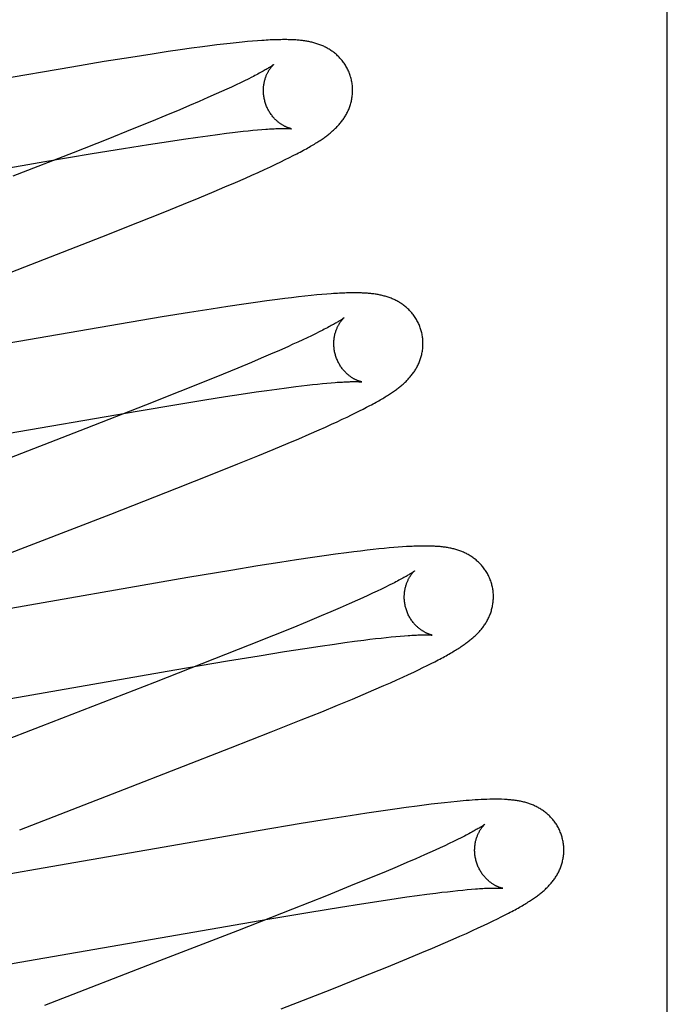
# Model space of a CAD drawing. Header units: inches. Extents: x 0 to 268, y 0 to 174.
# Tile 61 of 79: x 86.188 to 86.333, y 89.398 to 89.619. Entities that reach past the tile are written whole.
import ezdxf

# ---------------------------------------------------------------- set-up
doc = ezdxf.new("R2010")
doc.units = ezdxf.units.IN
doc.header["$LTSCALE"] = 14.749625
doc.header["$MEASUREMENT"] = 0
doc.linetypes.add('HIDDEN', pattern=[0.2, 0.1, -0.1])
doc.layers.add('DEFAULT_2', color=8, linetype='HIDDEN')

msp = doc.modelspace()

# ---------------------------------------------------------------- linework, layer by layer
at = {"layer": 'DEFAULT_2', "color": 8, "linetype": 'HIDDEN'}
for p, q in [((86.33326, 85.30928), (86.33326, 90.80978)), ((86.22401, 89.61209), (86.22136, 89.61171)), ((86.22656, 89.61245), (86.22401, 89.61209)), ((86.22904, 89.61279), (86.22656, 89.61245)), ((86.23066, 89.613), (86.22904, 89.61279)), ((86.23224, 89.6132), (86.23066, 89.613)), ((86.23377, 89.61338), (86.23224, 89.6132)), ((86.23523, 89.61355), (86.23377, 89.61338)), ((86.23661, 89.6137), (86.23523, 89.61355)), ((86.23791, 89.61383), (86.23661, 89.6137)), ((86.23913, 89.61395), (86.23791, 89.61383)), ((86.24027, 89.61405), (86.23913, 89.61395)), ((86.24135, 89.61414), (86.24027, 89.61405)), ((86.21296, 89.61042), (86.207, 89.60946)), ((86.21771, 89.61116), (86.21296, 89.61042)), ((86.22136, 89.61171), (86.21771, 89.61116)), ((86.1997, 89.60825), (86.13624, 89.59726)), ((86.207, 89.60946), (86.1997, 89.60825)), ((86.23927, 89.60557), (86.23843, 89.60515)), ((86.24006, 89.60597), (86.23927, 89.60557)), ((86.23445, 89.60328), (86.23331, 89.60276)), ((86.23553, 89.60377), (86.23445, 89.60328)), ((86.23655, 89.60425), (86.23553, 89.60377)), ((86.23752, 89.60471), (86.23655, 89.60425)), ((86.23843, 89.60515), (86.23752, 89.60471)), ((86.23025, 89.60139), (86.22825, 89.60053)), ((86.23213, 89.60223), (86.23025, 89.60139)), ((86.23331, 89.60276), (86.23213, 89.60223)), ((86.22615, 89.59962), (86.22394, 89.59869)), ((86.22825, 89.60053), (86.22615, 89.59962)), ((86.22084, 89.59739), (86.21756, 89.59604)), ((86.22394, 89.59869), (86.22084, 89.59739)), ((86.21756, 89.59604), (86.21325, 89.59429)), ((86.21325, 89.59429), (86.20777, 89.59209)), ((86.22476, 89.59209), (86.22796, 89.59255)), ((86.22796, 89.59255), (86.23023, 89.59286)), ((86.23023, 89.59286), (86.23239, 89.59315)), ((86.23239, 89.59315), (86.23443, 89.59341)), ((86.23443, 89.59341), (86.23573, 89.59357)), ((86.23573, 89.59357), (86.23697, 89.59371)), ((86.23697, 89.59371), (86.23816, 89.59384)), ((86.23816, 89.59384), (86.23928, 89.59396)), ((86.23928, 89.59396), (86.24035, 89.59407)), ((86.24035, 89.59407), (86.24136, 89.59416)), ((86.24136, 89.59416), (86.24231, 89.59424)), ((86.20777, 89.59209), (86.20002, 89.58902)), ((86.20427, 89.58884), (86.21128, 89.58999)), ((86.21128, 89.58999), (86.21694, 89.5909)), ((86.21694, 89.5909), (86.22139, 89.59159)), ((86.22139, 89.59159), (86.22476, 89.59209)), ((86.20002, 89.58902), (86.18653, 89.58376)), ((86.19365, 89.58703), (86.20427, 89.58884)), ((86.2476, 89.58748), (86.24853, 89.58795)), ((86.24853, 89.58795), (86.24939, 89.58838)), ((86.24939, 89.58838), (86.25019, 89.58879)), ((86.14124, 89.57792), (86.19365, 89.58703)), ((86.24292, 89.58526), (86.24425, 89.58588)), ((86.24425, 89.58588), (86.24547, 89.58645)), ((86.24547, 89.58645), (86.24659, 89.58699)), ((86.24659, 89.58699), (86.2476, 89.58748)), ((86.23641, 89.58237), (86.23866, 89.58335)), ((86.23866, 89.58335), (86.24011, 89.58399)), ((86.24011, 89.58399), (86.24152, 89.58463)), ((86.24152, 89.58463), (86.24292, 89.58526)), ((86.23165, 89.58034), (86.23407, 89.58136)), ((86.23407, 89.58136), (86.23641, 89.58237)), ((86.2248, 89.5775), (86.22829, 89.57894)), ((86.22829, 89.57894), (86.23165, 89.58034)), ((86.22023, 89.57565), (86.2248, 89.5775)), ((86.2145, 89.57335), (86.22023, 89.57565)), ((86.20648, 89.57018), (86.2145, 89.57335)), ((86.19051, 89.56396), (86.20648, 89.57018)), ((86.16482, 89.55401), (86.19051, 89.56396)), ((86.25199, 89.55686), (86.25052, 89.5567)), ((86.25336, 89.55701), (86.25199, 89.55686)), ((86.25463, 89.55713), (86.25336, 89.55701)), ((86.25579, 89.55723), (86.25463, 89.55713)), ((86.25688, 89.55732), (86.25579, 89.55723)), ((86.23831, 89.55509), (86.2347, 89.55455)), ((86.24092, 89.55546), (86.23831, 89.55509)), ((86.24344, 89.55581), (86.24092, 89.55546)), ((86.24588, 89.55613), (86.24344, 89.55581)), ((86.24746, 89.55633), (86.24588, 89.55613)), ((86.249, 89.55652), (86.24746, 89.55633)), ((86.25052, 89.5567), (86.249, 89.55652)), ((86.22609, 89.5532), (86.21999, 89.55221)), ((86.23096, 89.55398), (86.22609, 89.5532)), ((86.2347, 89.55455), (86.23096, 89.55398)), ((86.21039, 89.5506), (86.16043, 89.54191)), ((86.21999, 89.55221), (86.21039, 89.5506)), ((86.25346, 89.548), (86.25251, 89.54754)), ((86.25436, 89.54843), (86.25346, 89.548)), ((86.2552, 89.54885), (86.25436, 89.54843)), ((86.25598, 89.54924), (86.2552, 89.54885)), ((86.24931, 89.54606), (86.24814, 89.54553)), ((86.25043, 89.54657), (86.24931, 89.54606)), ((86.2515, 89.54707), (86.25043, 89.54657)), ((86.25251, 89.54754), (86.2515, 89.54707)), ((86.2443, 89.54385), (86.24221, 89.54295)), ((86.24627, 89.54471), (86.2443, 89.54385)), ((86.24814, 89.54553), (86.24627, 89.54471)), ((86.24002, 89.54202), (86.23695, 89.54073)), ((86.24221, 89.54295), (86.24002, 89.54202)), ((86.2337, 89.53939), (86.22941, 89.53765)), ((86.23695, 89.54073), (86.2337, 89.53939)), ((86.22941, 89.53765), (86.22397, 89.53547)), ((86.25249, 89.53689), (86.25369, 89.53703)), ((86.25369, 89.53703), (86.25483, 89.53715)), ((86.25483, 89.53715), (86.25591, 89.53726)), ((86.25591, 89.53726), (86.25693, 89.53735)), ((86.25693, 89.53735), (86.2579, 89.53744)), ((86.22397, 89.53547), (86.21626, 89.53241)), ((86.23417, 89.53433), (86.23768, 89.53487)), ((86.23768, 89.53487), (86.24103, 89.53537)), ((86.24103, 89.53537), (86.24342, 89.53571)), ((86.24342, 89.53571), (86.2457, 89.53603)), ((86.2457, 89.53603), (86.24787, 89.53632)), ((86.24787, 89.53632), (86.24993, 89.53658)), ((86.24993, 89.53658), (86.25124, 89.53674)), ((86.25124, 89.53674), (86.25249, 89.53689)), ((86.21441, 89.53109), (86.22371, 89.53265)), ((86.22371, 89.53265), (86.22955, 89.5336)), ((86.22955, 89.5336), (86.23417, 89.53433)), ((86.15197, 89.52027), (86.21441, 89.53109)), ((86.21626, 89.53241), (86.20284, 89.52717)), ((86.26243, 89.53022), (86.26336, 89.53068)), ((86.26336, 89.53068), (86.26424, 89.53111)), ((86.26424, 89.53111), (86.26506, 89.53153)), ((86.26506, 89.53153), (86.26584, 89.53193)), ((86.26584, 89.53193), (86.26658, 89.53232)), ((86.2566, 89.52751), (86.25796, 89.52813)), ((86.25796, 89.52813), (86.25921, 89.5287)), ((86.25921, 89.5287), (86.26037, 89.52924)), ((86.26037, 89.52924), (86.26144, 89.52974)), ((86.26144, 89.52974), (86.26243, 89.53022)), ((86.20284, 89.52717), (86.16514, 89.51256)), ((86.25062, 89.5249), (86.25292, 89.52589)), ((86.25292, 89.52589), (86.25516, 89.52687)), ((86.25516, 89.52687), (86.2566, 89.52751)), ((86.2449, 89.52249), (86.24823, 89.52388)), ((86.24823, 89.52388), (86.25062, 89.5249)), ((86.24144, 89.52106), (86.2449, 89.52249)), ((86.23692, 89.51922), (86.24144, 89.52106)), ((86.23123, 89.51693), (86.23692, 89.51922)), ((86.22326, 89.51378), (86.23123, 89.51693)), ((86.20845, 89.508), (86.22326, 89.51378)), ((86.18059, 89.49721), (86.20845, 89.508)), ((86.26293, 89.4995), (86.26133, 89.4993)), ((86.26447, 89.49969), (86.26293, 89.4995)), ((86.26592, 89.49986), (86.26447, 89.49969)), ((86.26729, 89.50002), (86.26592, 89.49986)), ((86.26857, 89.50016), (86.26729, 89.50002)), ((86.26977, 89.50028), (86.26857, 89.50016)), ((86.2709, 89.50038), (86.26977, 89.50028)), ((86.27195, 89.50047), (86.2709, 89.50038)), ((86.27294, 89.50055), (86.27195, 89.50047)), ((86.27388, 89.50062), (86.27294, 89.50055)), ((86.2501, 89.4977), (86.24635, 89.49712)), ((86.25372, 89.49824), (86.2501, 89.4977)), ((86.25633, 89.49862), (86.25372, 89.49824)), ((86.25886, 89.49897), (86.25633, 89.49862)), ((86.26133, 89.4993), (86.25886, 89.49897)), ((86.23537, 89.49535), (86.22576, 89.49373)), ((86.24147, 89.49635), (86.23537, 89.49535)), ((86.24635, 89.49712), (86.24147, 89.49635)), ((86.22576, 89.49373), (86.17585, 89.48505)), ((86.26819, 89.4907), (86.26717, 89.49022)), ((86.26916, 89.49116), (86.26819, 89.4907)), ((86.27006, 89.4916), (86.26916, 89.49116)), ((86.2709, 89.49201), (86.27006, 89.4916)), ((86.27169, 89.49241), (86.2709, 89.49201)), ((86.26378, 89.48868), (86.26191, 89.48785)), ((86.26497, 89.48921), (86.26378, 89.48868)), ((86.2661, 89.48972), (86.26497, 89.48921)), ((86.26717, 89.49022), (86.2661, 89.48972)), ((86.25992, 89.48698), (86.25782, 89.48608)), ((86.26191, 89.48785), (86.25992, 89.48698)), ((86.25561, 89.48514), (86.25251, 89.48385)), ((86.25782, 89.48608), (86.25561, 89.48514)), ((86.24925, 89.4825), (86.24494, 89.48075)), ((86.25251, 89.48385), (86.24925, 89.4825)), ((86.24494, 89.48075), (86.23947, 89.47856)), ((86.26315, 89.47946), (86.26524, 89.47973)), ((86.26524, 89.47973), (86.26657, 89.4799)), ((86.26657, 89.4799), (86.26785, 89.48005)), ((86.26785, 89.48005), (86.26906, 89.48019)), ((86.26906, 89.48019), (86.27023, 89.48031)), ((86.27023, 89.48031), (86.27133, 89.48043)), ((86.27133, 89.48043), (86.27238, 89.48053)), ((86.27238, 89.48053), (86.27336, 89.48062)), ((86.27336, 89.48062), (86.27429, 89.48069)), ((86.23947, 89.47856), (86.23172, 89.47549)), ((86.24744, 89.47715), (86.25196, 89.47785)), ((86.25196, 89.47785), (86.25538, 89.47837)), ((86.25538, 89.47837), (86.25863, 89.47884)), ((86.25863, 89.47884), (86.26095, 89.47916)), ((86.26095, 89.47916), (86.26315, 89.47946)), ((86.23172, 89.47549), (86.21824, 89.47023)), ((86.23463, 89.47505), (86.24171, 89.47622)), ((86.24171, 89.47622), (86.24744, 89.47715)), ((86.28111, 89.47487), (86.28189, 89.47527)), ((86.17372, 89.46449), (86.22281, 89.47303)), ((86.22281, 89.47303), (86.23463, 89.47505)), ((86.2764, 89.47256), (86.27747, 89.47307)), ((86.27747, 89.47307), (86.27847, 89.47355)), ((86.27847, 89.47355), (86.27941, 89.47401)), ((86.27941, 89.47401), (86.28028, 89.47445)), ((86.28028, 89.47445), (86.28111, 89.47487)), ((86.27115, 89.47017), (86.27259, 89.47081)), ((86.27259, 89.47081), (86.27397, 89.47144)), ((86.27397, 89.47144), (86.27523, 89.47202)), ((86.27523, 89.47202), (86.2764, 89.47256)), ((86.21824, 89.47023), (86.19279, 89.46038)), ((86.26508, 89.46754), (86.26743, 89.46854)), ((86.26743, 89.46854), (86.26968, 89.46952)), ((86.26968, 89.46952), (86.27115, 89.47017)), ((86.25927, 89.4651), (86.26264, 89.46651)), ((86.26264, 89.46651), (86.26508, 89.46754)), ((86.25576, 89.46366), (86.25927, 89.4651)), ((86.25118, 89.46181), (86.25576, 89.46366)), ((86.19279, 89.46038), (86.17485, 89.45339)), ((86.24446, 89.45912), (86.25118, 89.46181)), ((86.23534, 89.45553), (86.24446, 89.45912)), ((86.27469, 89.44218), (86.27215, 89.44183)), ((86.27714, 89.44251), (86.27469, 89.44218)), ((86.27872, 89.44271), (86.27714, 89.44251)), ((86.28027, 89.4429), (86.27872, 89.44271)), ((86.28179, 89.44308), (86.28027, 89.4429)), ((86.28326, 89.44325), (86.28179, 89.44308)), ((86.2847, 89.4434), (86.28326, 89.44325)), ((86.28611, 89.44354), (86.2847, 89.4434)), ((86.26216, 89.44033), (86.25727, 89.43956)), ((86.26591, 89.44091), (86.26216, 89.44033)), ((86.26953, 89.44145), (86.26591, 89.44091)), ((86.27215, 89.44183), (86.26953, 89.44145)), ((86.25116, 89.43856), (86.24154, 89.43694)), ((86.25727, 89.43956), (86.25116, 89.43856)), ((86.24154, 89.43694), (86.19159, 89.42825)), ((86.287, 89.43538), (86.28618, 89.43497)), ((86.28777, 89.43576), (86.287, 89.43538)), ((86.2823, 89.43312), (86.28119, 89.43261)), ((86.28336, 89.43361), (86.2823, 89.43312)), ((86.28436, 89.43408), (86.28336, 89.43361)), ((86.2853, 89.43454), (86.28436, 89.43408)), ((86.28618, 89.43497), (86.2853, 89.43454)), ((86.2788, 89.43154), (86.27688, 89.4307)), ((86.28002, 89.43209), (86.2788, 89.43154)), ((86.28119, 89.43261), (86.28002, 89.43209)), ((86.27269, 89.4289), (86.26967, 89.42763)), ((86.27484, 89.42981), (86.27269, 89.4289)), ((86.27688, 89.4307), (86.27484, 89.42981)), ((86.19159, 89.42825), (86.17885, 89.42608)), ((86.26967, 89.42763), (86.26647, 89.4263)), ((86.26224, 89.42457), (86.25685, 89.4224)), ((86.26647, 89.4263), (86.26224, 89.42457)), ((86.25685, 89.4224), (86.2492, 89.41936)), ((86.27245, 89.42176), (86.27485, 89.42211)), ((86.27485, 89.42211), (86.27714, 89.42243)), ((86.27714, 89.42243), (86.27932, 89.42272)), ((86.27932, 89.42272), (86.28138, 89.42298)), ((86.28138, 89.42298), (86.28269, 89.42315)), ((86.28269, 89.42315), (86.28395, 89.42329)), ((86.28395, 89.42329), (86.28515, 89.42343)), ((86.28515, 89.42343), (86.2863, 89.42355)), ((86.2863, 89.42355), (86.28738, 89.42366)), ((86.28738, 89.42366), (86.28841, 89.42376)), ((86.28841, 89.42376), (86.28938, 89.42385)), ((86.29599, 89.42408), (86.29635, 89.42405)), ((86.26, 89.41984), (86.26467, 89.42058)), ((86.26467, 89.42058), (86.2691, 89.42126)), ((86.2691, 89.42126), (86.27245, 89.42176)), ((86.2492, 89.41936), (86.23689, 89.41455)), ((86.24366, 89.41711), (86.2531, 89.4187)), ((86.2531, 89.4187), (86.26, 89.41984)), ((86.29604, 89.41764), (86.29688, 89.41807)), ((86.29688, 89.41807), (86.29766, 89.41847)), ((86.18804, 89.40745), (86.24366, 89.41711)), ((86.29086, 89.41515), (86.29206, 89.41571)), ((86.29206, 89.41571), (86.29317, 89.41623)), ((86.29317, 89.41623), (86.2942, 89.41673)), ((86.2942, 89.41673), (86.29515, 89.4172)), ((86.29515, 89.4172), (86.29604, 89.41764)), ((86.28527, 89.41264), (86.28676, 89.4133)), ((86.28676, 89.4133), (86.2882, 89.41394)), ((86.2882, 89.41394), (86.28957, 89.41456)), ((86.28957, 89.41456), (86.29086, 89.41515)), ((86.28063, 89.41064), (86.28298, 89.41165)), ((86.28298, 89.41165), (86.28527, 89.41264)), ((86.27482, 89.40821), (86.2782, 89.40962)), ((86.2782, 89.40962), (86.28063, 89.41064)), ((86.17763, 89.4057), (86.18804, 89.40745)), ((86.2704, 89.4064), (86.27482, 89.40821)), ((86.26484, 89.40416), (86.2704, 89.4064)), ((86.25802, 89.40145), (86.26484, 89.40416)), ((86.24669, 89.397), (86.25802, 89.40145))]:
    msp.add_line(p, q, dxfattribs=at)
for points in [[(86.26229, 89.60588), (86.26223, 89.60609), (86.26216, 89.60634), (86.26207, 89.60658), (86.26198, 89.60682), (86.26189, 89.60707), (86.26178, 89.6073), (86.26168, 89.60754), (86.26157, 89.60777), (86.26145, 89.608), (86.26132, 89.60823), (86.2612, 89.60845), (86.26106, 89.60867), (86.26092, 89.60888), (86.26078, 89.6091), (86.26064, 89.6093), (86.26048, 89.6095), (86.26033, 89.6097), (86.26017, 89.6099), (86.26001, 89.61008), (86.25984, 89.61027), (86.25967, 89.61045), (86.2595, 89.61062), (86.25933, 89.61079), (86.25915, 89.61096), (86.25897, 89.61112), (86.25879, 89.61127), (86.2586, 89.61142), (86.25841, 89.61157), (86.25822, 89.61171), (86.25803, 89.61185), (86.25784, 89.61198), (86.25764, 89.61211), (86.25744, 89.61224), (86.25723, 89.61236), (86.25703, 89.61248), (86.25682, 89.61259), (86.25662, 89.6127), (86.25641, 89.6128), (86.2562, 89.6129), (86.25599, 89.613), (86.25577, 89.61309), (86.25556, 89.61318), (86.25534, 89.61326), (86.25513, 89.61334), (86.25491, 89.61342), (86.25468, 89.61349), (86.25446, 89.61356), (86.25424, 89.61363), (86.25401, 89.61369), (86.25378, 89.61375), (86.25356, 89.61381), (86.25333, 89.61386), (86.2531, 89.61391), (86.25287, 89.61396), (86.25264, 89.614), (86.25241, 89.61404), (86.25218, 89.61408), (86.25195, 89.61411), (86.25171, 89.61415), (86.25147, 89.61418), (86.25123, 89.61421), (86.25099, 89.61423), (86.25074, 89.61426), (86.25049, 89.61428), (86.25023, 89.6143), (86.24997, 89.61432), (86.24971, 89.61434), (86.24943, 89.61435), (86.24915, 89.61437), (86.24886, 89.61438), (86.24857, 89.61439), (86.24826, 89.61439), (86.24795, 89.6144), (86.24762, 89.6144), (86.24729, 89.6144), (86.24694, 89.6144), (86.24659, 89.61439), (86.24622, 89.61439), (86.24584, 89.61438), (86.24545, 89.61437), (86.24505, 89.61435), (86.24463, 89.61434), (86.24421, 89.61432), (86.24377, 89.61429), (86.24331, 89.61427), (86.24284, 89.61424), (86.24236, 89.61421), (86.24135, 89.61414)], [(86.24498, 89.60881), (86.24497, 89.60881), (86.24495, 89.60879), (86.24493, 89.60878), (86.2449, 89.60875), (86.24486, 89.60872), (86.24481, 89.60869), (86.24475, 89.60864), (86.24468, 89.60859), (86.2446, 89.60854), (86.24451, 89.60847), (86.2444, 89.6084), (86.24429, 89.60833), (86.24416, 89.60825), (86.24402, 89.60815), (86.24386, 89.60806), (86.24369, 89.60795), (86.2435, 89.60784), (86.2433, 89.60772), (86.24308, 89.60759), (86.24285, 89.60746), (86.2426, 89.60732), (86.24234, 89.60717), (86.24206, 89.60702), (86.24176, 89.60686), (86.24146, 89.60669), (86.24113, 89.60652), (86.24079, 89.60634), (86.24043, 89.60616), (86.24006, 89.60597)], [(86.24303, 89.60052), (86.24297, 89.60072), (86.24292, 89.60095), (86.24287, 89.60118), (86.24282, 89.60142), (86.24279, 89.60165), (86.24276, 89.60189), (86.24273, 89.60212), (86.24271, 89.60236), (86.2427, 89.60259), (86.24269, 89.60282), (86.24269, 89.60304), (86.2427, 89.60327), (86.24271, 89.60349), (86.24272, 89.60371), (86.24274, 89.60393), (86.24277, 89.60414), (86.2428, 89.60435), (86.24283, 89.60456), (86.24287, 89.60476), (86.24291, 89.60495), (86.24296, 89.60515), (86.243, 89.60533), (86.24306, 89.60551), (86.24311, 89.60569), (86.24316, 89.60585), (86.24322, 89.60602), (86.24328, 89.60618), (86.24334, 89.60633), (86.24341, 89.60648), (86.24347, 89.60663), (86.24354, 89.60677), (86.2436, 89.6069), (86.24367, 89.60703), (86.24373, 89.60716), (86.2438, 89.60728), (86.24386, 89.60739), (86.24393, 89.6075), (86.244, 89.60761), (86.24406, 89.60771), (86.24413, 89.60781), (86.24419, 89.6079), (86.24425, 89.60799), (86.24432, 89.60807), (86.24438, 89.60815), (86.24444, 89.60823), (86.24449, 89.6083), (86.24455, 89.60837), (86.2446, 89.60843), (86.24465, 89.60849), (86.2447, 89.60854), (86.24475, 89.60859), (86.24479, 89.60863), (86.24483, 89.60867), (86.24486, 89.60871), (86.2449, 89.60874), (86.24492, 89.60876), (86.24494, 89.60878), (86.24496, 89.6088), (86.24497, 89.60881), (86.24498, 89.60881)], [(86.25019, 89.58879), (86.25057, 89.589), (86.25094, 89.58919), (86.2513, 89.58939), (86.25165, 89.58958), (86.25199, 89.58976), (86.25232, 89.58994), (86.25264, 89.59012), (86.25295, 89.5903), (86.25325, 89.59048), (86.25354, 89.59065), (86.25383, 89.59082), (86.25411, 89.59099), (86.25437, 89.59115), (86.25464, 89.59131), (86.25489, 89.59148), (86.25514, 89.59164), (86.25538, 89.59179), (86.25562, 89.59195), (86.25585, 89.5921), (86.25607, 89.59226), (86.25628, 89.59241), (86.25649, 89.59256), (86.25669, 89.59271), (86.25689, 89.59286), (86.25709, 89.593), (86.25728, 89.59315), (86.25747, 89.5933), (86.25765, 89.59345), (86.25784, 89.5936), (86.25802, 89.59376), (86.2582, 89.59391), (86.25837, 89.59407), (86.25854, 89.59423), (86.25871, 89.59439), (86.25888, 89.59455), (86.25905, 89.59471), (86.25921, 89.59488), (86.25937, 89.59505), (86.25953, 89.59523), (86.25969, 89.5954), (86.25984, 89.59558), (86.25999, 89.59576), (86.26014, 89.59594), (86.26028, 89.59613), (86.26042, 89.59631), (86.26055, 89.5965), (86.26069, 89.59669), (86.26081, 89.59688), (86.26094, 89.59708), (86.26106, 89.59728), (86.26118, 89.59748), (86.2613, 89.59769), (86.26141, 89.5979), (86.26152, 89.59811), (86.26162, 89.59832), (86.26172, 89.59854), (86.26181, 89.59876), (86.2619, 89.59898), (86.26199, 89.5992), (86.26207, 89.59943), (86.26215, 89.59965), (86.26222, 89.59988), (86.26229, 89.60012), (86.26235, 89.60035), (86.26241, 89.60059), (86.26246, 89.60083), (86.26251, 89.60108), (86.26255, 89.60133), (86.26259, 89.60157), (86.26262, 89.60182), (86.26264, 89.60208), (86.26266, 89.60233), (86.26267, 89.60258), (86.26268, 89.60284), (86.26268, 89.6031), (86.26268, 89.60335), (86.26267, 89.60361), (86.26265, 89.60387), (86.26263, 89.60413), (86.2626, 89.60439), (86.26256, 89.60464), (86.26252, 89.6049), (86.26247, 89.60516), (86.26241, 89.60541), (86.26235, 89.60566), (86.26229, 89.60588)], [(86.24897, 89.59442), (86.24898, 89.59442), (86.24897, 89.59442), (86.24896, 89.59442), (86.24893, 89.59443), (86.2489, 89.59443), (86.24887, 89.59444), (86.24883, 89.59445), (86.24878, 89.59446), (86.24872, 89.59448), (86.24866, 89.59449), (86.2486, 89.59451), (86.24853, 89.59453), (86.24846, 89.59456), (86.24838, 89.59458), (86.24829, 89.59461), (86.24821, 89.59464), (86.24812, 89.59468), (86.24802, 89.59472), (86.24793, 89.59476), (86.24783, 89.5948), (86.24772, 89.59485), (86.24762, 89.5949), (86.24751, 89.59495), (86.2474, 89.59501), (86.24729, 89.59507), (86.24717, 89.59513), (86.24705, 89.5952), (86.24693, 89.59527), (86.24681, 89.59535), (86.24668, 89.59543), (86.24655, 89.59552), (86.24643, 89.59561), (86.24629, 89.5957), (86.24616, 89.59581), (86.24603, 89.59591), (86.2459, 89.59602), (86.24576, 89.59614), (86.24562, 89.59626), (86.24549, 89.59639), (86.24535, 89.59652), (86.24521, 89.59666), (86.24508, 89.59681), (86.24494, 89.59696), (86.24481, 89.59712), (86.24467, 89.59728), (86.24454, 89.59745), (86.24441, 89.59763), (86.24429, 89.59781), (86.24416, 89.59799), (86.24404, 89.59818), (86.24393, 89.59838), (86.24381, 89.59858), (86.24371, 89.59878), (86.2436, 89.59899), (86.2435, 89.5992), (86.24341, 89.59942), (86.24332, 89.59964), (86.24323, 89.59986), (86.24316, 89.60009), (86.24308, 89.60032), (86.24303, 89.60052)], [(86.24231, 89.59424), (86.2432, 89.59431), (86.24362, 89.59434), (86.24402, 89.59437), (86.24441, 89.59439), (86.24478, 89.59441), (86.24513, 89.59443), (86.24547, 89.59445), (86.24579, 89.59446), (86.24609, 89.59447), (86.24638, 89.59448), (86.24665, 89.59448), (86.2469, 89.59449), (86.24713, 89.59449), (86.24735, 89.59449), (86.24755, 89.59449), (86.24774, 89.59449), (86.24791, 89.59449), (86.24806, 89.59448), (86.2482, 89.59448), (86.24833, 89.59447), (86.24845, 89.59446), (86.24855, 89.59446), (86.24864, 89.59445), (86.24872, 89.59445), (86.24879, 89.59444), (86.24884, 89.59443), (86.24889, 89.59443), (86.24893, 89.59443), (86.24895, 89.59442), (86.24897, 89.59442), (86.24897, 89.59442)], [(86.27809, 89.54908), (86.27802, 89.5493), (86.27795, 89.54955), (86.27786, 89.54979), (86.27777, 89.55003), (86.27768, 89.55028), (86.27758, 89.55051), (86.27747, 89.55075), (86.27736, 89.55098), (86.27724, 89.55121), (86.27711, 89.55144), (86.27699, 89.55166), (86.27685, 89.55188), (86.27671, 89.5521), (86.27657, 89.55231), (86.27642, 89.55251), (86.27627, 89.55272), (86.27612, 89.55291), (86.27596, 89.55311), (86.2758, 89.5533), (86.27563, 89.55348), (86.27546, 89.55366), (86.27529, 89.55384), (86.27511, 89.55401), (86.27493, 89.55417), (86.27475, 89.55433), (86.27457, 89.55449), (86.27439, 89.55464), (86.2742, 89.55478), (86.27401, 89.55492), (86.27382, 89.55506), (86.27362, 89.5552), (86.27342, 89.55533), (86.27322, 89.55545), (86.27302, 89.55557), (86.27281, 89.55569), (86.2726, 89.5558), (86.2724, 89.55591), (86.27219, 89.55601), (86.27198, 89.55611), (86.27177, 89.55621), (86.27155, 89.5563), (86.27134, 89.55639), (86.27112, 89.55647), (86.27091, 89.55655), (86.27068, 89.55663), (86.27046, 89.5567), (86.27024, 89.55677), (86.27001, 89.55684), (86.26979, 89.5569), (86.26956, 89.55696), (86.26933, 89.55702), (86.26911, 89.55707), (86.26888, 89.55712), (86.26865, 89.55717), (86.26842, 89.55721), (86.26819, 89.55725), (86.26796, 89.55729), (86.26772, 89.55733), (86.26748, 89.55736), (86.26725, 89.55739), (86.26701, 89.55742), (86.26676, 89.55744), (86.26652, 89.55747), (86.26627, 89.55749), (86.26601, 89.55751), (86.26575, 89.55753), (86.26549, 89.55755), (86.26521, 89.55756), (86.26494, 89.55757), (86.26465, 89.55759), (86.26436, 89.55759), (86.26406, 89.5576), (86.26375, 89.55761), (86.26343, 89.55761), (86.26311, 89.55761), (86.26277, 89.55761), (86.26243, 89.5576), (86.26208, 89.5576), (86.26171, 89.55759), (86.26134, 89.55758), (86.26095, 89.55757), (86.26056, 89.55755), (86.26015, 89.55753), (86.25972, 89.55751), (86.25929, 89.55749), (86.25884, 89.55746), (86.25837, 89.55743), (86.25789, 89.5574), (86.25688, 89.55732)], [(86.26077, 89.55202), (86.26076, 89.55202), (86.26075, 89.55201), (86.26073, 89.55199), (86.2607, 89.55197), (86.26066, 89.55194), (86.26062, 89.55191), (86.26056, 89.55187), (86.2605, 89.55182), (86.26042, 89.55177), (86.26034, 89.55171), (86.26024, 89.55165), (86.26014, 89.55158), (86.26002, 89.5515), (86.25989, 89.55142), (86.25975, 89.55133), (86.2596, 89.55123), (86.25943, 89.55113), (86.25926, 89.55103), (86.25907, 89.55091), (86.25886, 89.5508), (86.25865, 89.55067), (86.25842, 89.55054), (86.25817, 89.55041), (86.25791, 89.55026), (86.25764, 89.55011), (86.25734, 89.54995), (86.25703, 89.54979), (86.25669, 89.54961), (86.25634, 89.54943), (86.25598, 89.54924)], [(86.25882, 89.54373), (86.25876, 89.54392), (86.25871, 89.54416), (86.25866, 89.54439), (86.25861, 89.54463), (86.25858, 89.54486), (86.25855, 89.54509), (86.25852, 89.54533), (86.2585, 89.54556), (86.25849, 89.54579), (86.25848, 89.54602), (86.25848, 89.54625), (86.25849, 89.54647), (86.2585, 89.54669), (86.25851, 89.54691), (86.25853, 89.54713), (86.25856, 89.54734), (86.25859, 89.54755), (86.25862, 89.54776), (86.25866, 89.54796), (86.2587, 89.54815), (86.25874, 89.54834), (86.25879, 89.54853), (86.25884, 89.54871), (86.2589, 89.54888), (86.25895, 89.54905), (86.25901, 89.54922), (86.25907, 89.54938), (86.25913, 89.54953), (86.25919, 89.54968), (86.25926, 89.54983), (86.25932, 89.54997), (86.25939, 89.5501), (86.25945, 89.55023), (86.25952, 89.55035), (86.25958, 89.55047), (86.25965, 89.55059), (86.25972, 89.5507), (86.25978, 89.55081), (86.25985, 89.55091), (86.25991, 89.551), (86.25997, 89.5511), (86.26004, 89.55119), (86.2601, 89.55127), (86.26016, 89.55135), (86.26022, 89.55143), (86.26028, 89.5515), (86.26033, 89.55157), (86.26039, 89.55163), (86.26044, 89.55169), (86.26049, 89.55174), (86.26053, 89.55179), (86.26058, 89.55184), (86.26062, 89.55188), (86.26065, 89.55191), (86.26068, 89.55194), (86.26071, 89.55197), (86.26073, 89.55199), (86.26075, 89.55201), (86.26076, 89.55202), (86.26077, 89.55202)], [(86.26658, 89.53232), (86.26694, 89.53251), (86.26728, 89.5327), (86.26762, 89.53288), (86.26795, 89.53306), (86.26826, 89.53324), (86.26857, 89.53342), (86.26887, 89.53359), (86.26916, 89.53376), (86.26945, 89.53392), (86.26972, 89.53409), (86.26999, 89.53425), (86.27025, 89.53441), (86.2705, 89.53457), (86.27075, 89.53473), (86.27099, 89.53488), (86.27122, 89.53503), (86.27144, 89.53518), (86.27166, 89.53533), (86.27188, 89.53548), (86.27209, 89.53563), (86.27229, 89.53578), (86.2725, 89.53592), (86.27269, 89.53607), (86.27289, 89.53622), (86.27308, 89.53636), (86.27326, 89.53651), (86.27345, 89.53666), (86.27363, 89.53681), (86.27381, 89.53697), (86.27399, 89.53712), (86.27416, 89.53728), (86.27434, 89.53744), (86.27451, 89.5376), (86.27467, 89.53776), (86.27484, 89.53793), (86.275, 89.53809), (86.27517, 89.53826), (86.27532, 89.53844), (86.27548, 89.53861), (86.27563, 89.53879), (86.27578, 89.53897), (86.27593, 89.53915), (86.27607, 89.53934), (86.27621, 89.53952), (86.27635, 89.53971), (86.27648, 89.5399), (86.27661, 89.54009), (86.27673, 89.54029), (86.27685, 89.54049), (86.27697, 89.54069), (86.27709, 89.5409), (86.2772, 89.54111), (86.27731, 89.54132), (86.27741, 89.54154), (86.27751, 89.54175), (86.2776, 89.54197), (86.27769, 89.54219), (86.27778, 89.54241), (86.27786, 89.54264), (86.27794, 89.54286), (86.27801, 89.54309), (86.27808, 89.54333), (86.27814, 89.54356), (86.2782, 89.5438), (86.27825, 89.54404), (86.2783, 89.54429), (86.27834, 89.54454), (86.27838, 89.54478), (86.27841, 89.54503), (86.27843, 89.54529), (86.27845, 89.54554), (86.27847, 89.54579), (86.27847, 89.54605), (86.27847, 89.54631), (86.27847, 89.54656), (86.27846, 89.54682), (86.27844, 89.54708), (86.27842, 89.54734), (86.27839, 89.5476), (86.27835, 89.54785), (86.27831, 89.54811), (86.27826, 89.54837), (86.2782, 89.54862), (86.27814, 89.54887), (86.27809, 89.54908)], [(86.26476, 89.53763), (86.26477, 89.53763), (86.26476, 89.53763), (86.26475, 89.53763), (86.26473, 89.53764), (86.2647, 89.53764), (86.26466, 89.53765), (86.26462, 89.53766), (86.26457, 89.53767), (86.26451, 89.53769), (86.26445, 89.5377), (86.26438, 89.53772), (86.26431, 89.53774), (86.26424, 89.53777), (86.26416, 89.53779), (86.26408, 89.53782), (86.26399, 89.53785), (86.2639, 89.53789), (86.26381, 89.53793), (86.26371, 89.53797), (86.26361, 89.53801), (86.26351, 89.53806), (86.26341, 89.53811), (86.2633, 89.53816), (86.26319, 89.53822), (86.26307, 89.53828), (86.26296, 89.53834), (86.26284, 89.53841), (86.26272, 89.53848), (86.26259, 89.53856), (86.26247, 89.53864), (86.26234, 89.53873), (86.26221, 89.53882), (86.26208, 89.53891), (86.26195, 89.53902), (86.26182, 89.53912), (86.26168, 89.53923), (86.26155, 89.53935), (86.26141, 89.53947), (86.26128, 89.5396), (86.26114, 89.53973), (86.261, 89.53987), (86.26086, 89.54002), (86.26073, 89.54017), (86.26059, 89.54033), (86.26046, 89.54049), (86.26033, 89.54066), (86.2602, 89.54084), (86.26008, 89.54102), (86.25995, 89.5412), (86.25983, 89.54139), (86.25972, 89.54159), (86.2596, 89.54179), (86.2595, 89.54199), (86.25939, 89.5422), (86.25929, 89.54241), (86.2592, 89.54263), (86.25911, 89.54285), (86.25903, 89.54307), (86.25895, 89.5433), (86.25887, 89.54353), (86.25882, 89.54373)], [(86.2579, 89.53744), (86.2588, 89.53751), (86.25923, 89.53754), (86.25963, 89.53757), (86.26002, 89.53759), (86.26039, 89.53761), (86.26074, 89.53763), (86.26107, 89.53765), (86.26138, 89.53766), (86.26168, 89.53767), (86.26196, 89.53768), (86.26223, 89.53769), (86.26248, 89.53769), (86.26272, 89.5377), (86.26294, 89.5377), (86.26315, 89.5377), (86.26334, 89.5377), (86.26352, 89.5377), (86.26369, 89.53769), (86.26385, 89.53769), (86.26399, 89.53769), (86.26412, 89.53768), (86.26423, 89.53767), (86.26433, 89.53767), (86.26443, 89.53766), (86.2645, 89.53766), (86.26457, 89.53765), (86.26463, 89.53764), (86.26468, 89.53764), (86.26471, 89.53763), (86.26474, 89.53763), (86.26476, 89.53763), (86.26476, 89.53763)], [(86.29388, 89.49229), (86.29381, 89.49251), (86.29374, 89.49275), (86.29365, 89.493), (86.29356, 89.49324), (86.29347, 89.49348), (86.29337, 89.49372), (86.29326, 89.49396), (86.29315, 89.49419), (86.29303, 89.49442), (86.29291, 89.49465), (86.29278, 89.49487), (86.29265, 89.49509), (86.29251, 89.4953), (86.29236, 89.49551), (86.29222, 89.49572), (86.29207, 89.49592), (86.29191, 89.49612), (86.29175, 89.49631), (86.29159, 89.4965), (86.29143, 89.49668), (86.29126, 89.49686), (86.29108, 89.49704), (86.29091, 89.49721), (86.29073, 89.49737), (86.29055, 89.49753), (86.29037, 89.49769), (86.29018, 89.49784), (86.29, 89.49798), (86.28981, 89.49813), (86.28962, 89.49826), (86.28942, 89.4984), (86.28922, 89.49853), (86.28902, 89.49865), (86.28882, 89.49878), (86.28861, 89.49889), (86.28841, 89.49901), (86.2882, 89.49911), (86.28799, 89.49922), (86.28778, 89.49932), (86.28757, 89.49941), (86.28736, 89.4995), (86.28715, 89.49959), (86.28693, 89.49968), (86.28671, 89.49976), (86.28649, 89.49983), (86.28627, 89.49991), (86.28605, 89.49998), (86.28582, 89.50004), (86.2856, 89.50011), (86.28537, 89.50017), (86.28514, 89.50022), (86.28492, 89.50028), (86.28469, 89.50033), (86.28446, 89.50037), (86.28423, 89.50042), (86.284, 89.50046), (86.28377, 89.5005), (86.28353, 89.50053), (86.2833, 89.50056), (86.28306, 89.5006), (86.28282, 89.50062), (86.28258, 89.50065), (86.28233, 89.50068), (86.28208, 89.5007), (86.28183, 89.50072), (86.28157, 89.50074), (86.2813, 89.50075), (86.28103, 89.50077), (86.28075, 89.50078), (86.28046, 89.50079), (86.28017, 89.5008), (86.27987, 89.50081), (86.27956, 89.50081), (86.27924, 89.50082), (86.27892, 89.50082), (86.27858, 89.50082), (86.27824, 89.50081), (86.27789, 89.50081), (86.27754, 89.5008), (86.27717, 89.50079), (86.27679, 89.50078), (86.27641, 89.50076), (86.27601, 89.50075), (86.27561, 89.50073), (86.27519, 89.5007), (86.27476, 89.50068), (86.27388, 89.50062)], [(86.27656, 89.49523), (86.27655, 89.49522), (86.27654, 89.49521), (86.27651, 89.4952), (86.27648, 89.49517), (86.27644, 89.49514), (86.27639, 89.49511), (86.27634, 89.49506), (86.27627, 89.49502), (86.27619, 89.49496), (86.2761, 89.4949), (86.276, 89.49483), (86.27588, 89.49475), (86.27575, 89.49467), (86.27561, 89.49458), (86.27546, 89.49449), (86.27529, 89.49438), (86.2751, 89.49427), (86.2749, 89.49415), (86.27469, 89.49402), (86.27446, 89.49389), (86.27421, 89.49375), (86.27395, 89.49361), (86.27367, 89.49345), (86.27338, 89.4933), (86.27307, 89.49313), (86.27275, 89.49296), (86.27241, 89.49278), (86.27206, 89.4926), (86.27169, 89.49241)], [(86.27461, 89.48694), (86.27455, 89.48713), (86.2745, 89.48737), (86.27445, 89.4876), (86.2744, 89.48784), (86.27437, 89.48807), (86.27434, 89.48831), (86.27431, 89.48854), (86.27429, 89.48877), (86.27428, 89.489), (86.27427, 89.48923), (86.27427, 89.48946), (86.27428, 89.48969), (86.27429, 89.48991), (86.2743, 89.49013), (86.27432, 89.49035), (86.27435, 89.49056), (86.27438, 89.49077), (86.27441, 89.49097), (86.27445, 89.49117), (86.27449, 89.49137), (86.27454, 89.49156), (86.27459, 89.49175), (86.27464, 89.49193), (86.27469, 89.4921), (86.27475, 89.49227), (86.2748, 89.49244), (86.27486, 89.4926), (86.27493, 89.49275), (86.27499, 89.4929), (86.27505, 89.49304), (86.27512, 89.49318), (86.27518, 89.49332), (86.27525, 89.49345), (86.27531, 89.49357), (86.27538, 89.49369), (86.27545, 89.49381), (86.27551, 89.49392), (86.27558, 89.49402), (86.27564, 89.49412), (86.27571, 89.49422), (86.27577, 89.49431), (86.27583, 89.4944), (86.2759, 89.49449), (86.27596, 89.49457), (86.27602, 89.49464), (86.27607, 89.49472), (86.27613, 89.49478), (86.27618, 89.49485), (86.27623, 89.4949), (86.27628, 89.49496), (86.27633, 89.49501), (86.27637, 89.49505), (86.27641, 89.49509), (86.27644, 89.49513), (86.27648, 89.49516), (86.2765, 89.49518), (86.27652, 89.4952), (86.27654, 89.49522), (86.27655, 89.49523), (86.27656, 89.49523)], [(86.28189, 89.47527), (86.28226, 89.47547), (86.28262, 89.47566), (86.28298, 89.47585), (86.28332, 89.47604), (86.28366, 89.47623), (86.28398, 89.47641), (86.2843, 89.47659), (86.28461, 89.47676), (86.28491, 89.47694), (86.2852, 89.47711), (86.28548, 89.47728), (86.28576, 89.47745), (86.28602, 89.47761), (86.28628, 89.47777), (86.28654, 89.47793), (86.28678, 89.47809), (86.28702, 89.47825), (86.28725, 89.4784), (86.28747, 89.47856), (86.28769, 89.47871), (86.28791, 89.47886), (86.28811, 89.479), (86.28832, 89.47915), (86.28851, 89.4793), (86.28871, 89.47945), (86.2889, 89.4796), (86.28908, 89.47975), (86.28927, 89.4799), (86.28945, 89.48005), (86.28963, 89.4802), (86.28981, 89.48035), (86.28998, 89.48051), (86.29015, 89.48067), (86.29032, 89.48083), (86.29049, 89.48099), (86.29065, 89.48116), (86.29082, 89.48133), (86.29098, 89.4815), (86.29114, 89.48167), (86.29129, 89.48184), (86.29144, 89.48202), (86.29159, 89.4822), (86.29174, 89.48238), (86.29188, 89.48257), (86.29202, 89.48275), (86.29215, 89.48294), (86.29228, 89.48313), (86.29241, 89.48332), (86.29254, 89.48352), (86.29266, 89.48372), (86.29278, 89.48392), (86.29289, 89.48413), (86.293, 89.48434), (86.29311, 89.48455), (86.29321, 89.48476), (86.29331, 89.48498), (86.2934, 89.4852), (86.29349, 89.48542), (86.29358, 89.48564), (86.29366, 89.48586), (86.29373, 89.48609), (86.29381, 89.48632), (86.29387, 89.48655), (86.29393, 89.48679), (86.29399, 89.48703), (86.29404, 89.48727), (86.29409, 89.48751), (86.29413, 89.48776), (86.29417, 89.488), (86.2942, 89.48825), (86.29422, 89.4885), (86.29424, 89.48876), (86.29426, 89.48901), (86.29426, 89.48927), (86.29426, 89.48952), (86.29426, 89.48978), (86.29425, 89.49004), (86.29423, 89.49029), (86.29421, 89.49055), (86.29418, 89.49081), (86.29414, 89.49107), (86.2941, 89.49132), (86.29405, 89.49158), (86.29399, 89.49183), (86.29393, 89.49208), (86.29388, 89.49229)], [(86.28055, 89.48084), (86.28056, 89.48084), (86.28055, 89.48084), (86.28054, 89.48084), (86.28052, 89.48084), (86.28049, 89.48085), (86.28045, 89.48086), (86.28041, 89.48087), (86.28036, 89.48088), (86.28031, 89.48089), (86.28025, 89.48091), (86.28018, 89.48093), (86.28011, 89.48095), (86.28004, 89.48097), (86.27996, 89.481), (86.27988, 89.48103), (86.27979, 89.48106), (86.2797, 89.4811), (86.27961, 89.48113), (86.27951, 89.48117), (86.27941, 89.48122), (86.27931, 89.48126), (86.2792, 89.48131), (86.2791, 89.48137), (86.27899, 89.48142), (86.27887, 89.48148), (86.27876, 89.48155), (86.27864, 89.48162), (86.27852, 89.48169), (86.27839, 89.48176), (86.27827, 89.48185), (86.27814, 89.48193), (86.27801, 89.48202), (86.27788, 89.48212), (86.27775, 89.48222), (86.27761, 89.48233), (86.27748, 89.48244), (86.27735, 89.48255), (86.27721, 89.48267), (86.27707, 89.4828), (86.27694, 89.48294), (86.2768, 89.48308), (86.27666, 89.48322), (86.27653, 89.48337), (86.27639, 89.48353), (86.27626, 89.4837), (86.27613, 89.48387), (86.276, 89.48404), (86.27587, 89.48422), (86.27575, 89.48441), (86.27563, 89.4846), (86.27551, 89.48479), (86.2754, 89.48499), (86.27529, 89.4852), (86.27518, 89.48541), (86.27508, 89.48562), (86.27499, 89.48584), (86.2749, 89.48606), (86.27482, 89.48628), (86.27474, 89.48651), (86.27467, 89.48674), (86.27461, 89.48694)], [(86.27429, 89.48069), (86.27514, 89.48076), (86.27555, 89.48078), (86.27594, 89.48081), (86.27631, 89.48083), (86.27667, 89.48085), (86.27701, 89.48086), (86.27733, 89.48088), (86.27764, 89.48089), (86.27793, 89.4809), (86.2782, 89.4809), (86.27846, 89.48091), (86.2787, 89.48091), (86.27893, 89.48091), (86.27913, 89.48091), (86.27932, 89.48091), (86.27949, 89.4809), (86.27965, 89.4809), (86.27979, 89.48089), (86.27992, 89.48089), (86.28003, 89.48088), (86.28013, 89.48088), (86.28022, 89.48087), (86.2803, 89.48086), (86.28037, 89.48086), (86.28042, 89.48085), (86.28047, 89.48085), (86.28051, 89.48084), (86.28053, 89.48084), (86.28055, 89.48084), (86.28055, 89.48084)], [(86.18803, 89.43718), (86.2115, 89.44627), (86.23534, 89.45553)], [(86.29675, 89.44398), (86.29609, 89.44401), (86.29542, 89.44402), (86.29476, 89.44403), (86.29411, 89.44402), (86.29345, 89.44401), (86.2928, 89.44399), (86.29214, 89.44397), (86.29149, 89.44394), (86.29083, 89.4439), (86.29017, 89.44386), (86.2895, 89.44382), (86.28883, 89.44377), (86.28816, 89.44372), (86.28748, 89.44366), (86.28611, 89.44354)], [(86.30967, 89.4355), (86.30961, 89.43571), (86.30953, 89.43596), (86.30945, 89.4362), (86.30936, 89.43644), (86.30926, 89.43668), (86.30916, 89.43691), (86.30906, 89.43715), (86.30895, 89.43738), (86.30883, 89.43761), (86.30871, 89.43783), (86.30858, 89.43805), (86.30845, 89.43827), (86.30832, 89.43848), (86.30818, 89.43869), (86.30803, 89.43889), (86.30789, 89.43909), (86.30773, 89.43929), (86.30758, 89.43948), (86.30742, 89.43967), (86.30725, 89.43985), (86.30709, 89.44003), (86.30692, 89.44021), (86.30674, 89.44037), (86.30657, 89.44054), (86.30639, 89.4407), (86.30621, 89.44085), (86.30603, 89.441), (86.30585, 89.44115), (86.30566, 89.44129), (86.30547, 89.44143), (86.30528, 89.44156), (86.30508, 89.44169), (86.30489, 89.44182), (86.30469, 89.44194), (86.30448, 89.44206), (86.30428, 89.44217), (86.30408, 89.44228), (86.30387, 89.44238), (86.30366, 89.44248), (86.30346, 89.44258), (86.30325, 89.44267), (86.30304, 89.44276), (86.30282, 89.44284), (86.30261, 89.44293), (86.30239, 89.443), (86.30218, 89.44308), (86.30196, 89.44315), (86.30173, 89.44322), (86.30151, 89.44328), (86.30129, 89.44334), (86.30106, 89.4434), (86.30083, 89.44346), (86.3006, 89.44351), (86.30037, 89.44356), (86.30014, 89.4436), (86.2999, 89.44365), (86.29967, 89.44369), (86.29943, 89.44373), (86.29918, 89.44376), (86.29893, 89.44379), (86.29868, 89.44383), (86.29842, 89.44385), (86.29816, 89.44388), (86.29789, 89.44391), (86.29761, 89.44393), (86.29733, 89.44395), (86.29703, 89.44397), (86.29675, 89.44398)], [(86.29235, 89.43844), (86.29234, 89.43843), (86.29232, 89.43842), (86.2923, 89.4384), (86.29227, 89.43838), (86.29223, 89.43835), (86.29218, 89.43831), (86.29212, 89.43827), (86.29205, 89.43822), (86.29196, 89.43816), (86.29187, 89.4381), (86.29177, 89.43802), (86.29165, 89.43795), (86.29152, 89.43786), (86.29137, 89.43777), (86.29121, 89.43767), (86.29104, 89.43757), (86.29085, 89.43745), (86.29065, 89.43733), (86.29043, 89.43721), (86.29019, 89.43707), (86.28995, 89.43693), (86.28968, 89.43678), (86.2894, 89.43663), (86.2891, 89.43647), (86.28879, 89.4363), (86.28847, 89.43613), (86.28812, 89.43595), (86.28777, 89.43576)], [(86.2904, 89.43014), (86.29035, 89.43034), (86.29029, 89.43058), (86.29024, 89.43081), (86.2902, 89.43105), (86.29016, 89.43128), (86.29013, 89.43152), (86.2901, 89.43175), (86.29008, 89.43198), (86.29007, 89.43222), (86.29006, 89.43245), (86.29006, 89.43267), (86.29007, 89.4329), (86.29008, 89.43312), (86.29009, 89.43334), (86.29011, 89.43356), (86.29014, 89.43377), (86.29017, 89.43398), (86.2902, 89.43419), (86.29024, 89.43439), (86.29028, 89.43459), (86.29033, 89.43478), (86.29038, 89.43496), (86.29043, 89.43514), (86.29048, 89.43532), (86.29054, 89.43549), (86.2906, 89.43565), (86.29066, 89.43581), (86.29072, 89.43596), (86.29078, 89.43611), (86.29084, 89.43626), (86.29091, 89.4364), (86.29098, 89.43653), (86.29104, 89.43666), (86.29111, 89.43679), (86.29117, 89.43691), (86.29124, 89.43702), (86.29131, 89.43713), (86.29137, 89.43724), (86.29144, 89.43734), (86.2915, 89.43744), (86.29157, 89.43753), (86.29163, 89.43762), (86.29169, 89.4377), (86.29175, 89.43778), (86.29181, 89.43786), (86.29187, 89.43793), (86.29193, 89.438), (86.29198, 89.43806), (86.29203, 89.43812), (86.29208, 89.43817), (86.29212, 89.43822), (86.29217, 89.43826), (86.2922, 89.4383), (86.29224, 89.43834), (86.29227, 89.43837), (86.2923, 89.43839), (86.29232, 89.43841), (86.29233, 89.43843), (86.29234, 89.43844), (86.29235, 89.43844)], [(86.29766, 89.41847), (86.29804, 89.41867), (86.29841, 89.41887), (86.29876, 89.41906), (86.29911, 89.41925), (86.29945, 89.41944), (86.29978, 89.41962), (86.3001, 89.4198), (86.30041, 89.41998), (86.30071, 89.42015), (86.301, 89.42033), (86.30129, 89.4205), (86.30156, 89.42066), (86.30183, 89.42083), (86.30209, 89.42099), (86.30234, 89.42115), (86.30259, 89.42131), (86.30283, 89.42147), (86.30306, 89.42162), (86.30329, 89.42178), (86.3035, 89.42193), (86.30372, 89.42208), (86.30392, 89.42223), (86.30412, 89.42238), (86.30432, 89.42252), (86.30452, 89.42267), (86.30471, 89.42282), (86.30489, 89.42297), (86.30508, 89.42312), (86.30526, 89.42327), (86.30544, 89.42342), (86.30561, 89.42358), (86.30579, 89.42373), (86.30596, 89.42389), (86.30613, 89.42405), (86.30629, 89.42421), (86.30646, 89.42438), (86.30662, 89.42455), (86.30678, 89.42472), (86.30694, 89.42489), (86.30709, 89.42507), (86.30724, 89.42524), (86.30739, 89.42542), (86.30754, 89.4256), (86.30768, 89.42579), (86.30782, 89.42597), (86.30795, 89.42616), (86.30808, 89.42635), (86.30821, 89.42654), (86.30833, 89.42674), (86.30845, 89.42694), (86.30857, 89.42714), (86.30869, 89.42735), (86.3088, 89.42756), (86.3089, 89.42777), (86.30901, 89.42798), (86.3091, 89.4282), (86.3092, 89.42842), (86.30929, 89.42863), (86.30937, 89.42886), (86.30945, 89.42908), (86.30953, 89.42931), (86.3096, 89.42954), (86.30967, 89.42977), (86.30973, 89.43), (86.30978, 89.43024), (86.30984, 89.43048), (86.30988, 89.43073), (86.30992, 89.43097), (86.30996, 89.43122), (86.30999, 89.43147), (86.31002, 89.43172), (86.31003, 89.43197), (86.31005, 89.43223), (86.31005, 89.43248), (86.31006, 89.43274), (86.31005, 89.43299), (86.31004, 89.43325), (86.31002, 89.43351), (86.31, 89.43376), (86.30997, 89.43402), (86.30993, 89.43428), (86.30989, 89.43453), (86.30984, 89.43479), (86.30978, 89.43504), (86.30972, 89.43529), (86.30967, 89.4355)], [(86.29635, 89.42405), (86.29634, 89.42405), (86.29633, 89.42405), (86.2963, 89.42405), (86.29627, 89.42406), (86.29624, 89.42407), (86.2962, 89.42408), (86.29615, 89.42409), (86.29609, 89.4241), (86.29603, 89.42412), (86.29597, 89.42414), (86.2959, 89.42416), (86.29583, 89.42418), (86.29575, 89.42421), (86.29566, 89.42424), (86.29558, 89.42427), (86.29549, 89.42431), (86.29539, 89.42434), (86.2953, 89.42438), (86.2952, 89.42443), (86.29509, 89.42447), (86.29499, 89.42452), (86.29488, 89.42458), (86.29477, 89.42463), (86.29466, 89.4247), (86.29454, 89.42476), (86.29442, 89.42483), (86.2943, 89.4249), (86.29418, 89.42498), (86.29405, 89.42506), (86.29393, 89.42515), (86.2938, 89.42524), (86.29366, 89.42533), (86.29353, 89.42543), (86.2934, 89.42554), (86.29327, 89.42565), (86.29313, 89.42577), (86.293, 89.42589), (86.29286, 89.42602), (86.29272, 89.42615), (86.29259, 89.42629), (86.29245, 89.42644), (86.29231, 89.42659), (86.29218, 89.42675), (86.29204, 89.42691), (86.29191, 89.42708), (86.29178, 89.42725), (86.29166, 89.42743), (86.29153, 89.42762), (86.29141, 89.42781), (86.2913, 89.428), (86.29119, 89.4282), (86.29108, 89.42841), (86.29097, 89.42862), (86.29087, 89.42883), (86.29078, 89.42905), (86.29069, 89.42927), (86.29061, 89.42949), (86.29053, 89.42972), (86.29046, 89.42994), (86.2904, 89.43014)], [(86.28938, 89.42385), (86.29028, 89.42392), (86.29071, 89.42395), (86.29113, 89.42398), (86.29152, 89.424), (86.29191, 89.42403), (86.29227, 89.42405), (86.29262, 89.42406), (86.29295, 89.42408), (86.29326, 89.42409), (86.29356, 89.4241), (86.29384, 89.42411), (86.29411, 89.42411), (86.29436, 89.42412), (86.29459, 89.42412), (86.29481, 89.42412), (86.29501, 89.42412), (86.2952, 89.42411), (86.29537, 89.42411), (86.29552, 89.4241), (86.29566, 89.4241), (86.29579, 89.42409), (86.2959, 89.42409), (86.29599, 89.42408)], [(86.23689, 89.41455), (86.21942, 89.40778), (86.19357, 89.39775)]]:
    msp.add_lwpolyline(points, dxfattribs=at)

doc.saveas('drawing.dxf')
